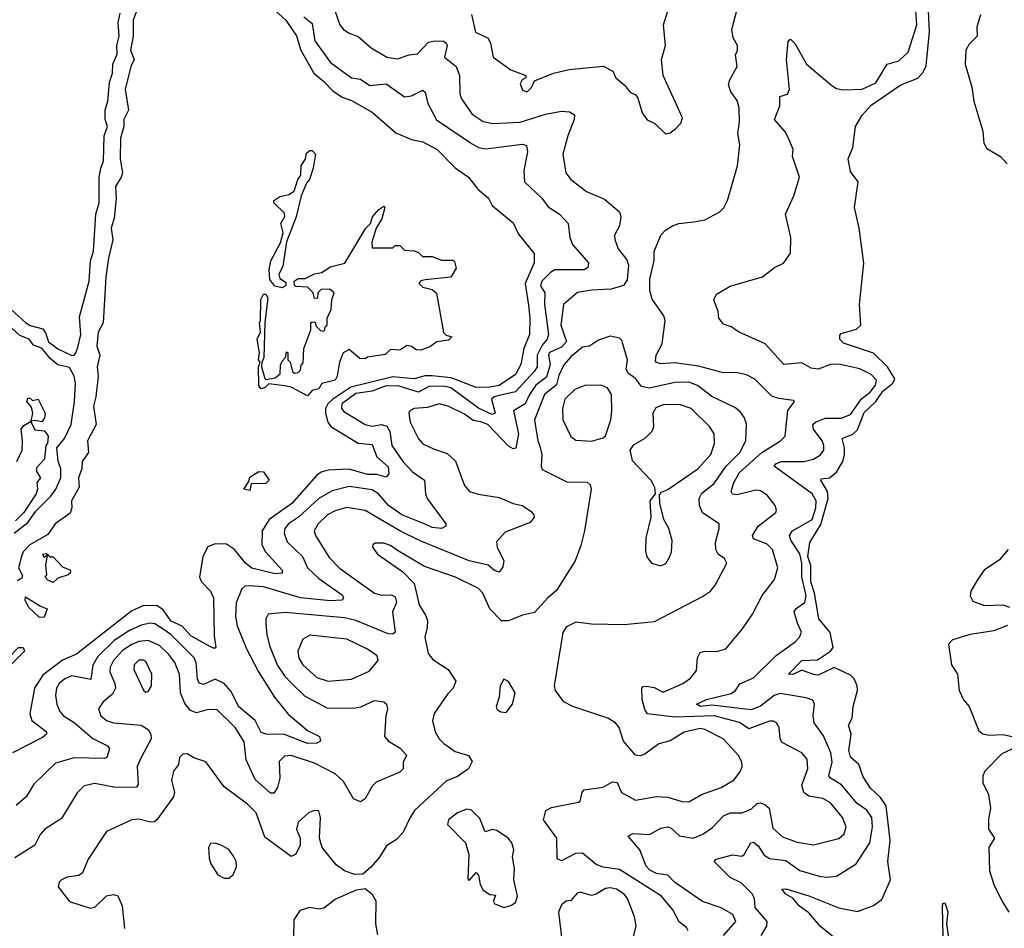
# Model space of a CAD drawing. Extents: x 1552294 to 1694791, y 811929 to 917222.
# Tile 109 of 256: x 1595810 to 1600071, y 842696 to 846627. Entities that reach past the tile are written whole.
import ezdxf

# ---------------------------------------------------------------- set-up
doc = ezdxf.new("R2010")
doc.units = 0

msp = doc.modelspace()

# ---------------------------------------------------------------- linework, layer by layer
at = {"layer": '0CON10XD'}
for points in [[(1596855, 846723.4), (1596961.6, 846625), (1597007.2, 846557.2), (1597026.8, 846495), (1597082.3, 846395), (1597125, 846361.6), (1597165, 846318.9), (1597205, 846291.9), (1597245, 846276.7), (1597335, 846227.4), (1597437.6, 846137.6), (1597505, 846109.3), (1597555, 846098.7), (1597616, 846066), (1597695, 845986.6), (1597752, 845945), (1597793.1, 845893.1), (1597838.9, 845855), (1597855, 845823.1), (1597945, 845747.7), (1597969, 845699), (1598035.7, 845615), (1598036.4, 845575), (1597996.8, 845485), (1598011.2, 845391.2), (1598017.9, 845335), (1598016.7, 845265), (1597990.8, 845205), (1597978.1, 845135), (1597955, 845091.4), (1597885, 845044.5), (1597845, 845036.6), (1597785, 845035.9), (1597676.9, 845076.9), (1597595, 845086.3), (1597564.4, 845085.6), (1597515, 845073.1), (1597425, 845081.7), (1597243.3, 845036.7), (1597164.3, 844985.7), (1597143.9, 844965), (1597133.4, 844945), (1597133, 844925), (1597143.4, 844885), (1597156.3, 844866.3), (1597275, 844794), (1597335, 844789.6), (1597355.9, 844735.9), (1597405, 844692.1), (1597407.8, 844662.2), (1597395, 844647.8), (1597355, 844658.5), (1597315, 844658.8), (1597235, 844682), (1597145, 844677.2), (1597115, 844669.8), (1597093.5, 844655), (1596987, 844533), (1596888.9, 844465), (1596858.8, 844415), (1596857.7, 844355), (1596872.8, 844325), (1596945.6, 844245), (1596945, 844232.5), (1596915, 844229.1), (1596815, 844254), (1596787.6, 844275), (1596739.8, 844335), (1596705, 844358), (1596655, 844359.8), (1596624.4, 844345.6), (1596601.8, 844305), (1596587.3, 844215), (1596596.9, 844195), (1596634.8, 844154.8), (1596649.1, 844125), (1596650.9, 843960.9), (1596658.8, 843911.2), (1596653.3, 843906.7), (1596635, 843913.8), (1596550.6, 843960.6), (1596513.4, 844003.4), (1596465.2, 844025), (1596429.8, 844075), (1596405, 844090.2), (1596347.4, 844092.6), (1596295, 844069), (1596055, 843882), (1595995, 843856.5), (1595909.7, 843790.3), (1595873.6, 843735), (1595853.7, 843623.7), (1595862.2, 843595), (1595925, 843545.5), (1595925.6, 843535), (1595908.8, 843521.2), (1595778.9, 843455)], [(1599368.3, 842628.3), (1599275, 842703.4), (1599225, 842763.2), (1599185, 842791.5), (1599155.9, 842825.9), (1599125, 842842.7), (1599107.5, 842865), (1599125, 842865.9), (1599225, 842836.7), (1599355, 842784.7), (1599435, 842768.9), (1599505.4, 842794.6), (1599540.3, 842819.7), (1599577.8, 842905), (1599566.4, 842985), (1599577.2, 843075), (1599559, 843225), (1599535, 843260.9), (1599492.2, 843302.2), (1599460.3, 843350.3), (1599441.8, 843405), (1599405.7, 843435.7), (1599398.1, 843465), (1599407.4, 843535), (1599396.5, 843575), (1599413, 843605), (1599416.6, 843655), (1599435.3, 843725), (1599433.8, 843745), (1599420.8, 843775), (1599405, 843790.3), (1599335, 843824.3), (1599265, 843791.6), (1599245, 843793.2), (1599195, 843812), (1599155, 843793.1), (1599136.7, 843795), (1599194.6, 843855), (1599262.7, 843857.3), (1599319.3, 843895), (1599329.5, 843910.5), (1599317.9, 843975), (1599267.8, 844035), (1599249.1, 844145), (1599233.2, 844195), (1599233.5, 844265), (1599220.9, 844305), (1599229.1, 844365), (1599276.6, 844443.4), (1599309.1, 844555), (1599306, 844586), (1599276.2, 844635), (1599278.9, 844641.1), (1599315, 844644.8), (1599345, 844669.2), (1599372.3, 844715), (1599379, 844745), (1599379.9, 844775), (1599368.9, 844815), (1599415, 844833.8), (1599435, 844852.8), (1599465, 844926.7), (1599515.4, 844974.6), (1599545, 845020.4), (1599588.7, 845055), (1599597.5, 845072.5), (1599565, 845124.8), (1599505, 845184.7), (1599375, 845227.3), (1599358.8, 845245), (1599358.7, 845261.3), (1599365, 845269.4), (1599431.7, 845288.3), (1599449.3, 845305), (1599444.7, 845395), (1599462.9, 845572.9), (1599442.7, 845725), (1599422.9, 845815), (1599438.6, 845925), (1599405, 845970), (1599395.8, 846025), (1599415.5, 846074.5), (1599426.2, 846165), (1599455, 846213.6), (1599495, 846257.2), (1599622.9, 846345), (1599696.5, 846373.5), (1599720.3, 846399.7), (1599732.9, 846427.1), (1599747.6, 846575), (1599742, 846695)], [(1595756.9, 845386.9), (1595835.7, 845315), (1595855, 845303.6), (1595909.5, 845289.5), (1595922, 845272), (1595933.8, 845233.8), (1595975, 845202.5), (1596035, 845173.8), (1596045, 845175.6), (1596052.1, 845185), (1596060.7, 845209.3), (1596073.8, 845265), (1596068.1, 845341.9), (1596110, 845495), (1596116.3, 845583.7), (1596128.8, 845625), (1596139.6, 845785), (1596153, 845835), (1596154, 845945), (1596160.5, 845985), (1596172.8, 846015), (1596175.7, 846125), (1596189, 846165), (1596180, 846195), (1596179, 846235), (1596191, 846275), (1596198.6, 846355), (1596211.9, 846395), (1596212.6, 846435), (1596232.2, 846477.8), (1596230.7, 846515), (1596240, 846555), (1596235.8, 846615), (1596244.8, 846655)], [(1597175, 846662), (1597195.6, 846605), (1597211.4, 846585), (1597235, 846569.2), (1597275, 846554.5), (1597331.2, 846505), (1597398.9, 846465), (1597445, 846457.8), (1597495, 846475.3), (1597531.1, 846478.9), (1597579.6, 846530.4), (1597605, 846535.7), (1597645, 846533.5), (1597655.9, 846525.9), (1597659.1, 846515), (1597648.5, 846465), (1597699.2, 846425), (1597713.5, 846385), (1597714, 846306), (1597722, 846285), (1597768.1, 846218.1), (1597815, 846186.6), (1597857.7, 846177.7), (1597975, 846183.5), (1598085, 846218.8), (1598155, 846231.1), (1598188.9, 846228.9), (1598210.5, 846215), (1598210, 846195), (1598182.5, 846125), (1598160.4, 846045), (1598173.8, 845965), (1598194.5, 845935), (1598263, 845883), (1598340.8, 845850.8), (1598405.7, 845795), (1598410.6, 845775), (1598405.4, 845734.6), (1598384.2, 845695), (1598385.7, 845675.7), (1598400, 845635), (1598437.7, 845587.7), (1598444.7, 845565), (1598438.5, 845501.5), (1598422.9, 845477.1), (1598369.6, 845460.4), (1598285, 845456.8), (1598223.8, 845446.2), (1598163.2, 845395), (1598151.4, 845305), (1598176.7, 845235), (1598155, 845210), (1598102.4, 845187.6), (1598097.8, 845175), (1598104.9, 845134.9), (1598089.6, 845080.4), (1598043.7, 845046.3), (1598015.4, 845005), (1597997.5, 844965), (1597946.7, 844935), (1597967.7, 844835), (1597957.3, 844772.7), (1597945, 844769.8), (1597925, 844781.5), (1597835, 844874.8), (1597805, 844887.7), (1597772.7, 844892.7), (1597735, 844920.2), (1597664.4, 844955), (1597625, 844965.3), (1597575, 844949.5), (1597516.7, 844945), (1597498, 844935), (1597494.3, 844925), (1597499.1, 844885), (1597535, 844812.9), (1597555, 844791.5), (1597600.7, 844770.7), (1597660, 844750), (1597696.2, 844716.2), (1597735, 844612), (1597756.1, 844586.1), (1597793.6, 844573.6), (1597885, 844560.3), (1597945, 844534.1), (1597983.8, 844525), (1598021.1, 844501.1), (1598034.2, 844485), (1598035.8, 844475), (1598019.1, 844450.9), (1597910, 844410), (1597872.7, 844367.3), (1597875.6, 844345), (1597905.6, 844285), (1597900.3, 844259.7), (1597885, 844236.2), (1597865, 844243.1), (1597836.5, 844266.5), (1597755, 844285.2), (1597542.4, 844372.4), (1597454.7, 844414.7), (1597305, 844503.8), (1597225, 844515.7), (1597175, 844502.4), (1597142.1, 844485), (1597100.7, 844445), (1597084.6, 844415), (1597089.2, 844395), (1597149.5, 844299.5), (1597194.2, 844254.2), (1597345, 844145.3), (1597375, 844137.3), (1597419.1, 844139.1), (1597435, 844129.5), (1597440.6, 844105), (1597422.6, 844065), (1597435, 843977.5), (1597425, 843968.6), (1597405, 843970.4), (1597265, 844027.6), (1597215, 844039), (1596958.5, 844061.5), (1596885, 844055.4), (1596875.5, 844035), (1596874.6, 844015), (1596879.3, 843965), (1596892.4, 843915), (1596925, 843833.1), (1596955, 843788.4), (1596986.6, 843756.6), (1597041.8, 843701.8), (1597139.5, 843649.5), (1597255, 843647.4), (1597285.9, 843654.1), (1597345, 843681.3), (1597385.3, 843675.3), (1597396.5, 843665), (1597401.8, 843645), (1597393.9, 843615), (1597388.5, 843525), (1597405.6, 843505), (1597455.6, 843475), (1597484, 843445), (1597469.2, 843415), (1597469.2, 843385), (1597455, 843371.1), (1597352.4, 843327.6), (1597335, 843310), (1597305, 843255.7), (1597285, 843242.5), (1597255, 843255.6), (1597210.6, 843330.6), (1597175, 843364), (1597085, 843409.5), (1596985, 843442.9), (1596955, 843440.4), (1596932, 843418), (1596935.4, 843344.6), (1596925.5, 843305), (1596909.7, 843280.3), (1596895, 843280), (1596829.4, 843339.4), (1596790.4, 843425), (1596781.8, 843501.8), (1596741.6, 843565), (1596665, 843641.3), (1596625, 843642.3), (1596575, 843627.4), (1596548.3, 843638.3), (1596525, 843668.9), (1596505, 843714.3), (1596501, 843795), (1596481.1, 843845), (1596455, 843880.8), (1596415, 843918.6), (1596365, 843941.5), (1596325, 843937.1), (1596295, 843923.2), (1596255, 843897), (1596215.2, 843855), (1596201.3, 843825), (1596199.1, 843805), (1596222, 843755), (1596224.3, 843735), (1596210.7, 843709.3), (1596170.4, 843675), (1596150.6, 843645), (1596160.4, 843615), (1596185, 843594.7), (1596215, 843584.7), (1596335, 843575.2), (1596365.6, 843555.6), (1596376.7, 843535), (1596378.7, 843515), (1596335.3, 843435), (1596318.7, 843395), (1596322.4, 843317.6), (1596315, 843305.7), (1596225, 843305.3), (1596135, 843322.5), (1596088.3, 843311.7), (1596058.6, 843281.4), (1595989.9, 843170.1), (1595918.1, 843125), (1595898.8, 843101.2), (1595875.8, 843055), (1595789.1, 843000.9)], [(1596319.2, 846675), (1596301.4, 846625), (1596300.5, 846555), (1596288.8, 846495), (1596305.3, 846455), (1596291, 846425), (1596265.8, 846325), (1596280, 846235), (1596260.8, 846195), (1596259.8, 846165), (1596245.4, 846115), (1596244.9, 846025), (1596254.4, 845965), (1596248.9, 845945), (1596224.6, 845905), (1596226.5, 845853.5), (1596217.9, 845767.9), (1596205.6, 845725), (1596213.3, 845675), (1596193.3, 845595), (1596182.1, 845515), (1596170.7, 845315), (1596149.8, 845275), (1596143, 845215), (1596156.1, 845176.1), (1596144.8, 845125), (1596149.7, 845085), (1596139.4, 844995), (1596129.5, 844955), (1596140, 844875), (1596103.5, 844805), (1596107.3, 844755), (1596079.7, 844715), (1596078.4, 844685), (1596064.4, 844645), (1596066.7, 844605), (1596033.2, 844545), (1596035.8, 844514.2), (1596027.9, 844492.1), (1595963.5, 844445), (1595930.9, 844399.1), (1595852.9, 844355), (1595824.2, 844325), (1595819.2, 844310.8)], [(1597765, 846650), (1597782.7, 846572.7), (1597836.7, 846546.7), (1597847.1, 846525), (1597858.6, 846465), (1597935, 846410.6), (1598000, 846385), (1598000, 846375), (1597983.6, 846366.4), (1597975, 846350), (1597985, 846321.4), (1598006, 846315), (1598025, 846334.3), (1598038, 846362), (1598120, 846395), (1598188, 846412), (1598335, 846426), (1598376.7, 846405), (1598390, 846375), (1598425.6, 846345.6), (1598455, 846310), (1598475, 846303.3), (1598485, 846287.5), (1598503.5, 846223.5), (1598525, 846193.8), (1598558.3, 846178.3), (1598605, 846132.5), (1598625, 846137.5), (1598647.5, 846155), (1598670.7, 846179.3), (1598678.3, 846201.7), (1598594.2, 846385), (1598586.9, 846455), (1598604.2, 846515), (1598595.7, 846605), (1598614.5, 846665)], [(1598855.4, 842665), (1598908.5, 842725), (1598896.5, 842755), (1598845, 842784.2), (1598765, 842812.3), (1598643.1, 842895), (1598614, 842925), (1598565, 842932.9), (1598536.5, 842946.5), (1598520.9, 842965), (1598493.1, 843035), (1598442.5, 843095), (1598463.6, 843106.4), (1598535, 843102.2), (1598585, 843129.2), (1598615, 843134.5), (1598629.4, 843129.4), (1598665.6, 843095.6), (1598725, 843085.2), (1598766.4, 843103.6), (1598808.1, 843131.9), (1598855, 843182.8), (1598885, 843194.7), (1598935, 843195.9), (1598975, 843211.6), (1599001.5, 843235), (1599015, 843238.9), (1599035, 843231.3), (1599052.5, 843215), (1599069.2, 843129.2), (1599111.5, 843091.5), (1599175, 843068.9), (1599245, 843057.5), (1599355, 843083.8), (1599377.3, 843105), (1599386.9, 843135), (1599371.1, 843175), (1599318.1, 843238.1), (1599285, 843256.7), (1599225, 843267.1), (1599203.5, 843283.5), (1599194.7, 843315), (1599220, 843385), (1599217.3, 843427.3), (1599194.7, 843454.7), (1599109.2, 843499.2), (1599100.9, 843515), (1599096.1, 843565), (1599085, 843584.4), (1599072.2, 843592.2), (1599055, 843591.8), (1598965, 843559.4), (1598925, 843586.6), (1598815.4, 843615.4), (1598645, 843609.6), (1598526.4, 843623.6), (1598515, 843642.5), (1598503.3, 843685), (1598502.5, 843735), (1598508.3, 843741.7), (1598523, 843743), (1598555, 843738), (1598595, 843718), (1598679.2, 843755), (1598712.4, 843777.6), (1598738.9, 843811.1), (1598743.4, 843866.6), (1598755, 843888.6), (1598775, 843894.5), (1598825, 843893.8), (1598865.8, 843905), (1598938, 843992), (1598980.6, 844055), (1599022.7, 844135), (1599075.6, 844205), (1599090.9, 844255), (1599067.5, 844335), (1599045, 844358.1), (1598985, 844381.5), (1598980.4, 844395), (1599005, 844435.4), (1599081.4, 844495), (1599085.6, 844505), (1599078.9, 844525), (1599045, 844569.4), (1599015, 844588.5), (1598995, 844590.9), (1598915, 844570.6), (1598895, 844574.5), (1598888.8, 844585), (1598900.2, 844625), (1598925, 844667.9), (1599021.1, 844755), (1599101.9, 844805), (1599122.5, 844825), (1599134.5, 844935.5), (1599162.5, 844975), (1599158.8, 844978.8), (1599095, 844987.3), (1599065, 844997.9), (1598991.3, 845071.3), (1598955, 845090.7), (1598909.2, 845100.8), (1598855, 845098.4), (1598747.6, 845127.6), (1598645, 845141.9), (1598585, 845138.5), (1598565, 845144.4), (1598561.4, 845151.4), (1598563.9, 845175), (1598589.5, 845225), (1598602.5, 845325), (1598597.1, 845345), (1598547.1, 845417.1), (1598536.4, 845455), (1598536.5, 845505), (1598555.4, 845584.6), (1598555.5, 845624.5), (1598584, 845695), (1598605, 845716.2), (1598634.3, 845735.7), (1598662.5, 845745), (1598727.8, 845752.2), (1598775, 845760.8), (1598840, 845795), (1598856.8, 845813.2), (1598872.9, 845845), (1598916.5, 845995), (1598926.5, 846085), (1598917.5, 846135), (1598924.5, 846185), (1598923.1, 846245), (1598915, 846276.7), (1598887.5, 846315), (1598877.1, 846345), (1598882.8, 846367.2), (1598914, 846425), (1598907.5, 846475), (1598916.4, 846493.6), (1598916.7, 846515), (1598897.9, 846547.9), (1598892.2, 846585), (1598915, 846672.5)], [(1599018.2, 842665), (1599042.8, 842705), (1599044.7, 842725), (1598992.1, 842785), (1598989.4, 842825), (1598979.4, 842845), (1598931.9, 842891.9), (1598885, 842915.5), (1598815.8, 842985), (1598823.8, 842995), (1598895, 843012.9), (1598935, 843007.3), (1598945.2, 843014.8), (1598974.5, 843065.5), (1598985, 843068.1), (1599005, 843052), (1599032.2, 843012.2), (1599055, 842997.7), (1599125, 842988.3), (1599186.3, 842946.3), (1599275, 842920.4), (1599305, 842916.4), (1599345, 842921.5), (1599429.1, 842975), (1599489.5, 843065), (1599500.9, 843135), (1599497.4, 843175), (1599476.1, 843206.1), (1599434.1, 843235), (1599366.2, 843316.2), (1599318.2, 843345), (1599310.9, 843355), (1599326, 843415), (1599320.2, 843455), (1599288.8, 843528.8), (1599248.5, 843585), (1599243.3, 843616.7), (1599250, 843665), (1599242.3, 843682.3), (1599213.1, 843693.1), (1599101.3, 843711.3), (1599075, 843703.6), (1599015, 843656.2), (1598975, 843641.2), (1598805, 843660.4), (1598755.7, 843655.7), (1598738.8, 843665), (1598782, 843685), (1598888.7, 843711.3), (1598907.9, 843725), (1598926, 843754), (1598985, 843779.6), (1599083.8, 843876.2), (1599165.8, 843935), (1599184.2, 843955), (1599192.5, 843977.5), (1599175.2, 844015.2), (1599162, 844065), (1599170.3, 844079.7), (1599207.2, 844105), (1599214, 844135), (1599194.6, 844215), (1599193.9, 844275), (1599186.2, 844316.2), (1599147.5, 844375), (1599141.6, 844395), (1599153.6, 844415), (1599239.1, 844465), (1599255, 844514.3), (1599257, 844545), (1599239.6, 844575), (1599075.5, 844695), (1599081.8, 844705), (1599105, 844715.2), (1599205.2, 844714.8), (1599245, 844725.9), (1599275.7, 844744.3), (1599289.1, 844765), (1599289.6, 844785), (1599282.8, 844805), (1599244.7, 844855), (1599241.8, 844875), (1599254.2, 844885.8), (1599295, 844902.2), (1599365, 844903.3), (1599405, 844919.4), (1599452.9, 844987.1), (1599490.2, 845015), (1599513.4, 845045), (1599517.9, 845067.9), (1599495, 845091.2), (1599445, 845116.2), (1599355, 845137.1), (1599318.8, 845135), (1599264.7, 845114.7), (1599235, 845118.7), (1599195, 845142.9), (1599116.2, 845135), (1599036.4, 845225), (1598922.9, 845275), (1598888.3, 845298.3), (1598855, 845309.2), (1598835.6, 845335), (1598832.5, 845365), (1598813.8, 845415), (1598825, 845440), (1598885, 845474.2), (1599025, 845513.8), (1599075.9, 845554.1), (1599115, 845573.3), (1599145, 845617.5), (1599147.5, 845685), (1599123.3, 845785), (1599160, 845865), (1599184, 845945), (1599154.5, 846034.5), (1599156.7, 846065), (1599137.1, 846115), (1599122.3, 846142.3), (1599076.2, 846195), (1599098.8, 846255), (1599100, 846295), (1599132, 846305), (1599141.5, 846325), (1599128, 846455), (1599135, 846532.5), (1599140.5, 846539.5), (1599145, 846542.5), (1599165, 846522.3), (1599215, 846434.2), (1599325, 846342.2), (1599345, 846330), (1599373.4, 846323.4), (1599455, 846327.1), (1599515, 846353.8), (1599563.8, 846435), (1599615, 846449.2), (1599655, 846486.2), (1599692.9, 846605), (1599687.3, 846665)], [(1599968.3, 846648.3), (1599952, 846595), (1599953.8, 846555), (1599918.7, 846521.3), (1599904.6, 846495.4), (1599902.1, 846435), (1599930.5, 846335), (1599939.5, 846275), (1599977.8, 846145), (1599982.6, 846092.6), (1599995, 846070), (1600053.8, 846035), (1600082.7, 846002.7)], [(1597039.9, 846639.9), (1597075, 846610.7), (1597087.5, 846535), (1597155, 846441.2), (1597245, 846375.6), (1597285, 846370), (1597325, 846341.8), (1597395, 846349.8), (1597475, 846292.7), (1597505, 846297.3), (1597555, 846321.9), (1597565, 846313.8), (1597576, 846265), (1597613.9, 846193.9), (1597765, 846090.7), (1597795, 846074), (1597825, 846068.2), (1597985, 846088.5), (1598002.6, 846082.6), (1598006.8, 846055), (1597990.8, 845975), (1597994.4, 845925), (1598069.4, 845855), (1598097.4, 845817.4), (1598145.2, 845785.2), (1598182.7, 845745), (1598190.9, 845685), (1598201.5, 845655), (1598271.2, 845575), (1598267.8, 845555), (1598253.3, 845545), (1598125, 845544), (1598106.4, 845533.6), (1598069.5, 845495), (1598064.3, 845475), (1598082.1, 845445), (1598081.3, 845395), (1598098.1, 845265), (1598092.3, 845245), (1598070.8, 845219.2), (1598048.8, 845175), (1598048.6, 845125), (1598036.8, 845105), (1597955, 845017.5), (1597885, 845001.3), (1597862.9, 844995), (1597851.7, 844985), (1597866.7, 844925), (1597855, 844918.9), (1597795, 844945.5), (1597675, 845034), (1597645, 845041.9), (1597580.8, 845039.2), (1597535, 845015.2), (1597451.4, 845041.4), (1597395, 845042.8), (1597335, 845019.3), (1597265, 845010.2), (1597203.7, 844965), (1597202.1, 844945), (1597211.9, 844931.9), (1597305, 844875.2), (1597335, 844868.3), (1597375.8, 844875.8), (1597398.1, 844868.1), (1597412, 844845), (1597419.7, 844785), (1597467.6, 844715), (1597510.1, 844670.1), (1597561.8, 844635), (1597565.6, 844575), (1597572.7, 844555), (1597654.3, 844445), (1597654, 844435), (1597634.6, 844425.4), (1597595, 844429.2), (1597563.9, 844443.9), (1597464, 844485), (1597406.5, 844525), (1597362.4, 844575), (1597335, 844592.2), (1597235, 844607), (1597161.8, 844588.2), (1597105, 844555.2), (1597015.8, 844474.2), (1596972.4, 844445), (1596957.7, 844425), (1596954.3, 844405), (1596967.4, 844367.4), (1597033.6, 844305), (1597055.3, 844255), (1597105, 844209.2), (1597206.4, 844136.4), (1597210.8, 844125), (1597205, 844115.6), (1597155, 844112.8), (1597025.1, 844125.1), (1596865, 844173.3), (1596802.7, 844177.3), (1596784.7, 844175.3), (1596770.6, 844165), (1596746.7, 844103.3), (1596744.2, 844045), (1596751.1, 844005), (1596791.2, 843905), (1596843.2, 843805), (1596912.4, 843695), (1596972, 843622), (1597055, 843552.2), (1597107.1, 843525), (1597111.2, 843505), (1597095, 843497.3), (1597055, 843495.9), (1596955, 843534.3), (1596876, 843536), (1596855, 843543.5), (1596828.8, 843595), (1596757.2, 843655), (1596725, 843719.6), (1596694.6, 843754.6), (1596655, 843773.1), (1596605, 843751.2), (1596586.9, 843756.9), (1596579.5, 843775), (1596573.9, 843843.9), (1596565.4, 843865.4), (1596465.2, 843965), (1596435, 843986.9), (1596395, 844012.6), (1596375, 844016), (1596335, 844006.9), (1596285, 843983.8), (1596219.2, 843940.8), (1596148.2, 843871.8), (1596126, 843834), (1596117.5, 843772.5), (1596035, 843788.5), (1596004.4, 843775.6), (1595981.1, 843755), (1595969.6, 843735), (1595964.3, 843705), (1595970.5, 843665), (1595983.9, 843633.9), (1595999.6, 843615), (1596045.5, 843585.5), (1596126.3, 843516.3), (1596189.4, 843485), (1596198.3, 843471.7), (1596186.9, 843435), (1596175, 843430), (1596046.1, 843433.9), (1595965, 843409.6), (1595871, 843319), (1595838.2, 843265), (1595795, 843226.7)], [(1596945, 845467.5), (1596913.8, 845473.8), (1596892.3, 845502.3), (1596890, 845545), (1596897, 845583), (1596938.8, 845661.2), (1596950, 845705), (1596940, 845745), (1596957.5, 845775), (1596955, 845790), (1596910, 845835), (1596910, 845845), (1596935, 845862.5), (1596975, 845870), (1596997.5, 845885), (1597013.3, 845935), (1597026, 845954), (1597027.5, 845995), (1597046.7, 846025), (1597050.5, 846049.5), (1597065, 846061.2), (1597075, 846061.2), (1597090, 846045), (1597080, 845985), (1597063.9, 845936.1), (1597050.5, 845919.5), (1597028, 845865), (1597005.7, 845774.3), (1596964, 845666), (1596949.2, 845560.8), (1596931.2, 845525), (1596935, 845507.5), (1596961.7, 845491.7), (1596961.7, 845478.3), (1596955, 845472.5), (1596945, 845467.5)], [(1597055, 845000), (1596985, 845036.7), (1596955, 845043.3), (1596888.3, 845051.7), (1596872.5, 845035), (1596855, 845030), (1596845, 845042.5), (1596843.3, 845125), (1596850, 845145), (1596843.3, 845155), (1596847.5, 845185), (1596836.7, 845245), (1596852.5, 845275), (1596847.5, 845315), (1596852.5, 845325), (1596853.6, 845416.4), (1596865, 845440), (1596875, 845440), (1596883, 845423), (1596870, 845315), (1596866.7, 845165), (1596857.5, 845145), (1596856.7, 845125), (1596870, 845075), (1596875, 845070), (1596915, 845077.5), (1596937.5, 845095), (1596938.3, 845131.7), (1596945, 845150), (1596960, 845165), (1596965, 845190), (1596970, 845185), (1596970, 845155), (1596980, 845145), (1596990, 845105), (1596998.3, 845098.3), (1597015, 845100), (1597025, 845110), (1597028.3, 845131.7), (1597037, 845143), (1597040, 845205), (1597070, 845285), (1597070, 845315), (1597075, 845320), (1597088.3, 845318.3), (1597091.7, 845301.7), (1597111.7, 845281.7), (1597125, 845280), (1597130, 845285), (1597131.7, 845298.3), (1597140, 845305), (1597140, 845335), (1597157, 845373), (1597160, 845415), (1597170, 845445), (1597151.7, 845461.7), (1597115, 845460), (1597100, 845445), (1597098.3, 845421.7), (1597085, 845420), (1597080, 845445), (1597055, 845470), (1597005, 845472.5), (1596998.3, 845478.3), (1596997.5, 845495), (1597015, 845507.5), (1597045, 845507.5), (1597085, 845527.5), (1597117, 845533), (1597153, 845557), (1597216.4, 845573.6), (1597307.5, 845725), (1597327.5, 845745), (1597336.7, 845773.3), (1597363.6, 845806.4), (1597385, 845820), (1597390, 845815), (1597376.7, 845765), (1597352.5, 845725), (1597333.3, 845665), (1597335, 845640), (1597425, 845640), (1597435, 845650), (1597455, 845650), (1597475, 845630), (1597517, 845627), (1597535, 845620), (1597553, 845603), (1597595, 845602.5), (1597635, 845586.7), (1597685, 845586.7), (1597690.7, 845580.7), (1597698.3, 845551.7), (1597675, 845512.5), (1597565, 845501.2), (1597545, 845496.7), (1597537.5, 845485), (1597555, 845470), (1597595, 845460), (1597613.6, 845443.6), (1597644, 845274), (1597655, 845262.5), (1597680, 845255), (1597665, 845240), (1597615, 845233.8), (1597585, 845211.2), (1597545, 845196.7), (1597525, 845198.8), (1597505, 845213.3), (1597485, 845217.5), (1597455, 845197.5), (1597415, 845200), (1597391.7, 845178.3), (1597315, 845166.7), (1597305, 845160), (1597281.7, 845161.7), (1597235, 845200), (1597210, 845185), (1597193.3, 845145), (1597184, 845085), (1597175, 845066.7), (1597117.5, 845052.5), (1597105, 845030), (1597075, 845022.5), (1597055, 845000)], [(1595786, 844405), (1595845, 844451.1), (1595879.1, 844500.9), (1595944.1, 844565.9), (1595966, 844595), (1595988.3, 844645), (1595988.3, 844685), (1595975.9, 844715), (1595970, 844775), (1596002.9, 844815), (1596032.2, 844875), (1596046.5, 844975), (1596051.5, 845055), (1596046.1, 845085), (1596025, 845122), (1595974.1, 845134.1), (1595940.9, 845160.9), (1595905.3, 845205.3), (1595869.3, 845219.3), (1595850, 845245), (1595810.2, 845260.2), (1595758.5, 845308.5)], [(1598703.3, 842685), (1598695, 842698.6), (1598663.4, 842723.4), (1598636.5, 842775), (1598587.7, 842835), (1598405, 842950), (1598335, 842960.5), (1598305, 842971.2), (1598245, 843020.4), (1598215, 843019.3), (1598155, 842988.2), (1598136.3, 842996.3), (1598134.6, 843085), (1598076.9, 843165), (1598086.9, 843205), (1598111.3, 843218.7), (1598228.7, 843241.3), (1598235.6, 843245), (1598243.8, 843285), (1598252.5, 843295), (1598335, 843306.4), (1598365, 843323.8), (1598375, 843330), (1598395.8, 843325.8), (1598413.9, 843283.9), (1598475, 843250), (1598565, 843266.5), (1598615, 843262.9), (1598675, 843243.6), (1598705, 843242.7), (1598760.8, 843275), (1598845, 843304.5), (1598901.5, 843338.5), (1598928.6, 843375), (1598935.8, 843395), (1598934.4, 843415), (1598922, 843442), (1598854.2, 843515), (1598775, 843555.8), (1598755, 843560), (1598685, 843544.4), (1598625, 843507.1), (1598575, 843493.5), (1598515, 843449.1), (1598495, 843442.5), (1598475.3, 843445.3), (1598422.1, 843505), (1598404.7, 843564.7), (1598387.5, 843585), (1598355, 843604.7), (1598202.9, 843655), (1598164.4, 843675), (1598128.8, 843725), (1598124.7, 843745), (1598161.1, 843975), (1598178.2, 844001.8), (1598218.1, 844021.9), (1598285, 844013.1), (1598425, 844009.6), (1598556.8, 844023.2), (1598765, 844131.5), (1598798.6, 844155), (1598820.2, 844179.8), (1598870, 844275), (1598859.2, 844295), (1598832.2, 844315), (1598822.3, 844335), (1598820.9, 844365), (1598837.3, 844425), (1598837.1, 844445), (1598765, 844493.8), (1598752, 844525), (1598750.2, 844555), (1598762, 844578), (1598815, 844620.9), (1598866, 844694), (1598926.8, 844755), (1598952.5, 844805), (1598955.4, 844875), (1598946.5, 844905), (1598929.5, 844929.5), (1598907.3, 844947.3), (1598805, 844996), (1598743.7, 845043.7), (1598705, 845058.6), (1598645, 845057.7), (1598535, 845032.2), (1598500.2, 845040.2), (1598475, 845074.3), (1598445, 845096), (1598435, 845114.2), (1598440, 845155), (1598415, 845239.2), (1598405, 845249.2), (1598365, 845257.5), (1598315, 845240), (1598275, 845213.8), (1598245, 845210), (1598195, 845168.1), (1598165, 845133.8), (1598142.8, 845087.2), (1598132.9, 845047.1), (1598081.3, 845005), (1598037.1, 844895), (1598052.1, 844805), (1598061.2, 844781.2), (1598070, 844745), (1598065.8, 844695), (1598071.1, 844681.1), (1598177.4, 844627.4), (1598265, 844626.5), (1598278.1, 844615), (1598282.7, 844595), (1598254.7, 844415), (1598238.7, 844351.3), (1598213.5, 844285), (1598133, 844157), (1598095, 844126.2), (1598037.3, 844062.7), (1597985, 844050.4), (1597925, 844025.9), (1597895, 844025.3), (1597845, 844077.8), (1597814, 844145), (1597795, 844165.9), (1597695.6, 844215.6), (1597561.2, 844261.2), (1597445, 844330), (1597415, 844351.5), (1597385, 844362.2), (1597348.3, 844361.7), (1597337.5, 844355), (1597336.7, 844345), (1597358.8, 844315), (1597467.9, 844237.9), (1597517.4, 844187.4), (1597538.5, 844095), (1597567.6, 844047.6), (1597574.1, 844025.9), (1597573.5, 843996.5), (1597562.3, 843955), (1597577.5, 843885), (1597598, 843858), (1597664.3, 843815), (1597696.7, 843765), (1597685.8, 843735), (1597661.1, 843708.9), (1597602.9, 843625), (1597596.8, 843593.2), (1597607.5, 843545), (1597624.5, 843515), (1597645.5, 843495), (1597695, 843460.7), (1597752.6, 843442.6), (1597767.7, 843417.7), (1597751.9, 843385), (1597705, 843352.9), (1597656.5, 843333.5), (1597518.1, 843205), (1597500, 843175), (1597468.7, 843111.3), (1597440.4, 843079.6), (1597397.5, 843052.5), (1597366.9, 843003.1), (1597330, 842960), (1597295, 842930), (1597258.3, 842928.3), (1597215, 842944.2), (1597180, 842970), (1597118.6, 843045), (1597106.9, 843085), (1597111.4, 843175), (1597105, 843203.3), (1597085, 843206), (1597060, 843195), (1597014.5, 843155), (1597008.1, 843125), (1597023.5, 843085), (1597023.5, 843055), (1597005, 843015.8), (1596985, 843005.7), (1596870.3, 843090.3), (1596833.8, 843195), (1596795, 843232.5), (1596695, 843307.5), (1596615, 843416.2), (1596563.3, 843433.3), (1596535, 843450), (1596515, 843448.9), (1596501.1, 843435), (1596497.5, 843405), (1596475.5, 843375), (1596467.1, 843335), (1596479.1, 843285), (1596475.5, 843265), (1596403.1, 843165), (1596393.1, 843156.9), (1596375.4, 843154.6), (1596325, 843167.3), (1596295, 843165.6), (1596186, 843115), (1596106, 842995), (1596081.2, 842935), (1596065, 842924.2), (1596015, 842916.5), (1595991.2, 842905), (1595980, 842895), (1595976, 842875), (1596025, 842811.2), (1596115, 842782.5), (1596135, 842787.1), (1596185, 842836.2), (1596215, 842841.2), (1596235, 842836.2), (1596253, 842793), (1596262.9, 842695)], [(1598285, 844803.5), (1598335, 844817.1), (1598345, 844825.8), (1598367.8, 844895), (1598373, 844935), (1598370.9, 845005), (1598353.9, 845033.9), (1598325, 845045.7), (1598255.2, 845044.8), (1598212.5, 845027.5), (1598169.6, 844985), (1598158.7, 844945), (1598160, 844895), (1598195, 844822.9), (1598217, 844807), (1598285, 844803.5)], [(1595797.5, 844715), (1595820, 844765), (1595822.5, 844805), (1595815.6, 844855), (1595828.3, 844871.7), (1595860, 844890), (1595866.1, 844923.9), (1595860.7, 844950.7), (1595840, 844975), (1595845, 844990), (1595855, 844990), (1595865, 844980), (1595890, 844985), (1595920, 844925), (1595917.5, 844905), (1595905, 844887.5), (1595875, 844892.5), (1595860, 844890), (1595860, 844885), (1595875, 844852.5), (1595915, 844847.5), (1595926.4, 844836.4), (1595932.5, 844825), (1595930, 844795), (1595922.5, 844785), (1595917.5, 844725), (1595882.1, 844687.9), (1595882.2, 844672.2), (1595900, 844645), (1595883.3, 844625), (1595886.7, 844595), (1595881.2, 844575), (1595827.1, 844495), (1595791.9, 844458.1)], [(1598585, 844264.2), (1598605.7, 844274.3), (1598623.3, 844305), (1598631.2, 844325), (1598633.6, 844373.6), (1598618.8, 844425), (1598596.7, 844465), (1598580, 844535), (1598578.3, 844571.7), (1598587, 844583), (1598615, 844593.8), (1598745, 844683.2), (1598800.6, 844745), (1598816.6, 844793.4), (1598815.4, 844835), (1598796, 844866), (1598715, 844945.3), (1598665, 844961.6), (1598595, 844960.8), (1598562.8, 844947.2), (1598549.2, 844925), (1598552.3, 844865), (1598545.5, 844845), (1598515, 844815.5), (1598465, 844785.7), (1598450, 844765), (1598460.2, 844720.2), (1598540.8, 844635), (1598557.5, 844605), (1598560, 844575), (1598536.7, 844545), (1598541.2, 844475), (1598519.2, 844385), (1598517.7, 844327.7), (1598523.2, 844303.2), (1598544, 844275), (1598585, 844264.2)], [(1596805, 844590), (1596780, 844595), (1596801.7, 844628.3), (1596805, 844647.5), (1596845, 844672.5), (1596865, 844670), (1596890, 844635), (1596875, 844620), (1596811.7, 844618.3), (1596805, 844590)], [(1595819.2, 844310.8), (1595804.4, 844255), (1595821.7, 844221.7), (1595819.3, 844210.7), (1595800.8, 844199.2)], [(1595955, 844192.5), (1595931.7, 844201.7), (1595920, 844215), (1595927.5, 844225), (1595922.5, 844265), (1595930, 844310), (1595915, 844300), (1595910, 844315), (1595925, 844317.5), (1595942.5, 844302.5), (1595955, 844302.5), (1595995, 844260), (1596030, 844245), (1596028.3, 844231.7), (1596020, 844225), (1595975, 844210), (1595955, 844192.5)], [(1600086.9, 844335), (1600049.7, 844290.3), (1599983.2, 844245), (1599955.8, 844205.8), (1599925.6, 844155), (1599923.6, 844133.6), (1599935, 844111.4), (1599985, 844092.7), (1600065, 844094.5), (1600093.8, 844085)], [(1595895, 844040), (1595847.5, 844085), (1595833.3, 844115), (1595835, 844130), (1595899.3, 844089.3), (1595928.3, 844078.3), (1595915, 844042.5), (1595895, 844040)], [(1600085, 844006.2), (1600025, 843983.3), (1599923.4, 843966.6), (1599846.1, 843943.9), (1599828.8, 843925), (1599842.6, 843835), (1599868.8, 843795), (1599876, 843725), (1599894.8, 843684.8), (1599918.9, 843655), (1599960.2, 843550.2), (1599977.6, 843537.6), (1600005, 843531.1), (1600065, 843534.6), (1600105, 843526.2)], [(1597145, 843765.3), (1597245, 843772.9), (1597321.8, 843808.2), (1597361.4, 843855), (1597356.9, 843875), (1597315, 843903.6), (1597225, 843947.3), (1597065.4, 843964.6), (1597035, 843946.9), (1597013.8, 843895), (1597017.7, 843865), (1597035.7, 843835.7), (1597095, 843781.1), (1597145, 843765.3)], [(1595775, 843840), (1595761.7, 843841.7), (1595760, 843865), (1595805, 843910), (1595825, 843910), (1595830, 843895), (1595775, 843840)], [(1596355, 843716.7), (1596365, 843720), (1596380, 843745), (1596381.8, 843795), (1596355, 843849.4), (1596345, 843856.2), (1596325, 843856.2), (1596305, 843835.8), (1596303.6, 843815), (1596345, 843726.7), (1596355, 843716.7)], [(1597915, 843630), (1597943.1, 843665), (1597954.3, 843715), (1597925, 843763.8), (1597905, 843773.3), (1597889.2, 843745), (1597884.3, 843695.7), (1597871.4, 843655), (1597874.5, 843644.5), (1597891.7, 843631.7), (1597915, 843630)], [(1600135, 843484.5), (1600059.5, 843450.5), (1599986.9, 843375), (1599978.6, 843355), (1599978.6, 843325), (1600002.7, 843275), (1600011.3, 843215), (1600002.2, 843167.8), (1600001.8, 843125), (1600028.8, 843085), (1600003.8, 843045), (1600006.8, 842945), (1600025.8, 842885), (1600060, 842815), (1600089.7, 842765)], [(1597905, 842786), (1597935, 842793.8), (1597955, 842806.7), (1597964.3, 842835), (1597947.5, 842905), (1597950.9, 842955), (1597942.2, 843005), (1597948.9, 843035), (1597940, 843065), (1597924.3, 843085), (1597875, 843118.5), (1597855, 843123.1), (1597823.6, 843113.6), (1597800.7, 843170.7), (1597765, 843206.2), (1597745, 843211.2), (1597705, 843195.5), (1597665.6, 843165), (1597661.1, 843145), (1597738.6, 843065), (1597753.5, 843015), (1597749.3, 842909.3), (1597755, 842902.5), (1597785, 842936.7), (1597795.4, 842925.4), (1597803.1, 842885), (1597815, 842860), (1597845, 842841.2), (1597868.3, 842838.3), (1597860, 842815), (1597862.9, 842802.9), (1597905, 842786)], [(1596715, 842912.5), (1596733, 842927), (1596748.3, 842961.7), (1596746, 842985), (1596735, 843007.5), (1596715, 843036.2), (1596685, 843053.3), (1596655, 843063.3), (1596635, 843062.5), (1596627.5, 843045), (1596629.3, 842999.3), (1596636.7, 842975), (1596667, 842927), (1596695, 842912.5), (1596715, 842912.5)], [(1596995.5, 842654.5), (1596997.4, 842732.6), (1597025, 842774.2), (1597065, 842787.1), (1597105, 842780), (1597125.6, 842784.4), (1597175, 842822), (1597267.7, 842862.3), (1597305, 842867.5), (1597334.2, 842844.2), (1597350.8, 842815), (1597349.4, 842715), (1597357.6, 842667.6)], [(1598464.2, 842655), (1598477.1, 842705), (1598470.4, 842745), (1598439.6, 842825), (1598425, 842842.7), (1598392, 842865), (1598365, 842871.2), (1598345, 842867.9), (1598305, 842842.9), (1598285, 842838), (1598235, 842852.5), (1598222.6, 842847.4), (1598195, 842816.2), (1598175, 842813.3), (1598155, 842796.7), (1598141.2, 842765), (1598155.5, 842645.5)], [(1599805, 842614.2), (1599776.7, 842615), (1599806.4, 842663.6), (1599803.6, 842786.4), (1599805, 842802.5), (1599814, 842806), (1599826.4, 842766.4), (1599820.9, 842715), (1599828, 842665), (1599826.1, 842635), (1599805, 842614.2)]]:
    msp.add_lwpolyline(points, dxfattribs=at)

doc.saveas('drawing.dxf')
